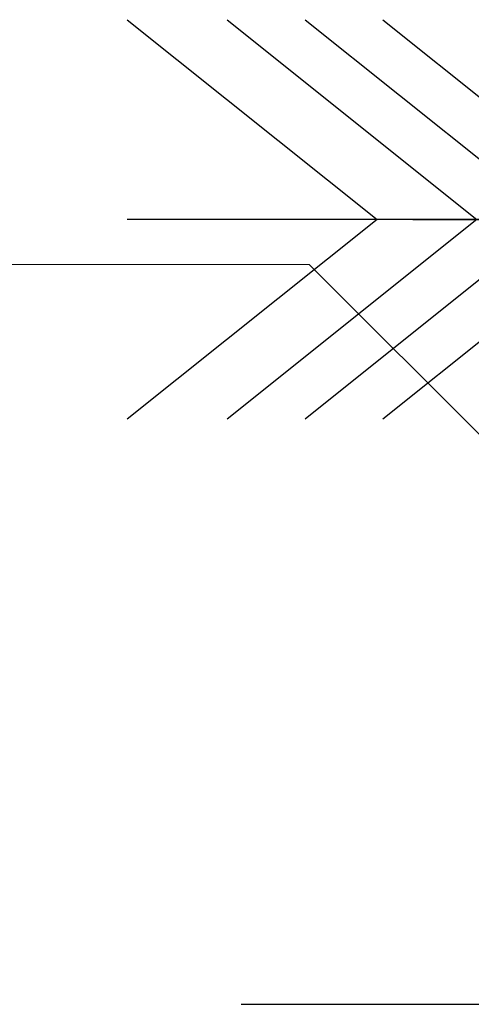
# Model space of a CAD drawing. Header units: millimetres. Extents: x 3536 to 4290, y 11030 to 11491.
# Tile 42 of 102: x 3587.38 to 3589.54, y 11350.14 to 11354.85. Entities that reach past the tile are written whole.
import ezdxf

# ---------------------------------------------------------------- set-up
doc = ezdxf.new("R2010")
doc.units = ezdxf.units.MM
doc.header["$LTSCALE"] = 10
doc.linetypes.add('MITTE', pattern=[2, 1.25, -0.25, 0.25, -0.25])
for name, color, linetype in [('PS_BOLT', 4, 'Continuous'), ('PS_MID', 5, 'MITTE'), ('PS_SHAPE', 3, 'Continuous')]:
    doc.layers.add(name, color=color, linetype=linetype)
doc.layers.add('PS_Pos', color=1, linetype='Continuous', lineweight=15)

# ---------------------------------------------------------------- blocks, each defined once
blk = doc.blocks.new('*X507')
at = {"color": 30, "linetype": 'Continuous'}
for p, q in [((3587.8918, 11354.8473), (3589.085, 11353.8927)), ((3591.9438, 11354.8473), (3590.7505, 11353.8927)), ((3589.085, 11353.8927), (3587.8918, 11352.9382)), ((3591.9438, 11353.8927), (3587.8918, 11353.8927)), ((3590.7505, 11353.8927), (3591.9438, 11352.9382))]:
    blk.add_line(p, q, dxfattribs=at)
blk = doc.blocks.new('*X511')
at = {"color": 30, "linetype": 'Continuous'}
for p, q in [((3588.7408, 11354.8473), (3589.934, 11353.8927)), ((3592.7928, 11354.8473), (3591.5995, 11353.8927)), ((3589.934, 11353.8927), (3588.7408, 11352.9382)), ((3592.7928, 11353.8927), (3588.7408, 11353.8927)), ((3591.5995, 11353.8927), (3592.7928, 11352.9382))]:
    blk.add_line(p, q, dxfattribs=at)
blk = doc.blocks.new('*X513')
at = {"layer": 'PS_MID', "color": 5, "linetype": 'MITTE'}
for p, q in [((3589.2562, 11353.8927), (3591.2505, 11353.8927)), ((3588.4363, 11350.1427), (3724.8496, 11350.1427))]:
    blk.add_line(p, q, dxfattribs=at)
blk = doc.blocks.new('*X517')
at = {"color": 30, "linetype": 'Continuous'}
for p, q in [((3588.3693, 11354.8473), (3589.5626, 11353.8927)), ((3592.4213, 11354.8473), (3591.2281, 11353.8927)), ((3589.5626, 11353.8927), (3588.3693, 11352.9382)), ((3592.4213, 11353.8927), (3588.3693, 11353.8927)), ((3591.2281, 11353.8927), (3592.4213, 11352.9382))]:
    blk.add_line(p, q, dxfattribs=at)
blk = doc.blocks.new('*X518')
at = {"color": 30, "linetype": 'Continuous'}
for p, q in [((3589.1122, 11354.8473), (3590.3054, 11353.8927)), ((3593.1642, 11354.8473), (3591.971, 11353.8927)), ((3590.3054, 11353.8927), (3589.1122, 11352.9382)), ((3593.1642, 11353.8927), (3589.1122, 11353.8927)), ((3591.971, 11353.8927), (3593.1642, 11352.9382))]:
    blk.add_line(p, q, dxfattribs=at)
blk = doc.blocks.new('*X534')
at = {"color": 1}
for p in [(3583.7607, 11353.6783), (3592.2963, 11350.1427)]:
    blk.add_line(p, (3588.7607, 11353.6783), dxfattribs=at)

msp = doc.modelspace()

# ---------------------------------------------------------------- block references
at = {"layer": 'PS_BOLT', "color": 30}
for name in ['*X507', '*X517', '*X511', '*X518']:
    msp.add_blockref(name, (0, 0), dxfattribs=at)
at = {"layer": 'PS_Pos'}
msp.add_blockref('*X534', (0, 0), dxfattribs=at)
at = {"layer": 'PS_SHAPE'}
msp.add_blockref('*X513', (0, 0), dxfattribs=at)

doc.saveas('drawing.dxf')
